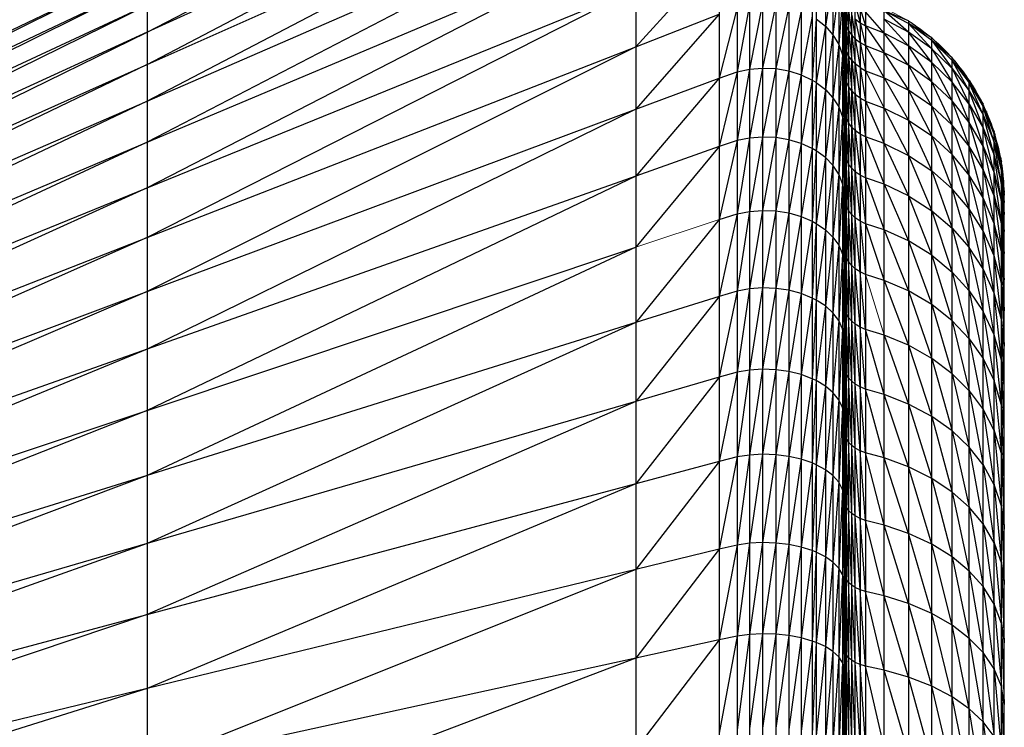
# Paper-space layout '_Left' of a CAD drawing. Header units: millimetres. Extents: x 1 to 464, y 0 to 650.
# Tile 49 of 50: x 449 to 464, y 634 to 645. Entities that reach past the tile are written whole.
import ezdxf

# ---------------------------------------------------------------- set-up
doc = ezdxf.new("R2010")
doc.units = ezdxf.units.MM

psp = doc.layouts.new('_Left')

# ---------------------------------------------------------------- linework, layer by layer
at = {"color": 7, "linetype": 'Continuous', "lineweight": 25}
for p, q in [((460.064, 650.183), (460.064, 624.049)), ((459.691, 650.112), (459.691, 624.049)), ((459.873, 650.163), (459.873, 624.049)), ((460.258, 650.172), (460.258, 624.049)), ((460.446, 650.129), (460.446, 624.049)), ((460.629, 650.053), (460.629, 624.049)), ((459.426, 649.99), (459.426, 624.049)), ((460.789, 649.952), (460.789, 624.049)), ((460.848, 649.905), (460.848, 624.049)), ((460.982, 649.771), (460.982, 624.049)), ((461.094, 649.614), (461.094, 624.049)), ((458.207, 649.396), (458.207, 624.049)), ((461.18, 649.438), (461.18, 624.049)), ((461.235, 649.248), (461.235, 624.049)), ((461.258, 649.067), (461.258, 624.049)), ((461.259, 648.572), (461.259, 624.049)), ((451.05, 644.592), (458.207, 648.331)), ((451.05, 644.122), (458.207, 647.868)), ((458.207, 647.868), (451.05, 644.592)), ((461.26, 647.667), (461.26, 624.049)), ((458.207, 647.323), (451.05, 643.585)), ((451.05, 644.122), (458.207, 647.323)), ((458.207, 646.7), (451.05, 642.981)), ((451.05, 643.585), (458.207, 646.7)), ((461.262, 646.63), (461.262, 3.719)), ((458.207, 646), (451.05, 642.314)), ((451.05, 642.981), (458.207, 646)), ((451.05, 645.91), (451.05, 624.049)), ((459.426, 645.722), (458.207, 644.381)), ((461.262, 644.604), (461.26, 645.735)), ((451.05, 645.578), (439.409, 639.803)), ((439.409, 639.993), (451.05, 645.578)), ((461.268, 645.442), (461.268, 624.049)), ((451.05, 645.321), (439.409, 639.559)), ((439.409, 639.803), (451.05, 645.321)), ((461.094, 645.408), (460.982, 644.681)), ((461.259, 645.286), (461.26, 644.502)), ((461.288, 645.364), (461.288, 624.049)), ((461.322, 645.289), (461.322, 624.049)), ((458.207, 645.226), (451.05, 641.584)), ((451.05, 642.314), (458.207, 645.226)), ((461.18, 645.261), (461.094, 644.555)), ((461.262, 644.108), (461.26, 645.154)), ((461.262, 644.229), (461.26, 645.154)), ((461.262, 644.604), (461.26, 645.154)), ((461.368, 624.049), (461.368, 645.219)), ((461.421, 624.049), (461.421, 645.161)), ((439.409, 639.263), (451.05, 644.992)), ((451.05, 644.992), (439.409, 639.559)), ((459.873, 644.995), (459.691, 644.015)), ((460.064, 645.012), (459.873, 644.053)), ((460.258, 645.003), (460.064, 644.069)), ((461.235, 645.103), (461.18, 644.414)), ((461.268, 645.063), (461.288, 644.694)), ((461.421, 644.995), (461.491, 644.732)), ((461.491, 645.105), (461.491, 624.049)), ((461.571, 645.059), (461.571, 624.049)), ((459.426, 644.857), (458.207, 643.466)), ((458.207, 644.381), (459.426, 644.857)), ((459.691, 644.955), (459.426, 643.921)), ((460.446, 644.968), (460.258, 644.06)), ((460.629, 644.907), (460.446, 644.027)), ((461.258, 644.951), (461.235, 644.262)), ((461.258, 644.951), (461.259, 644.537)), ((461.262, 644.952), (461.268, 644.77)), ((461.262, 644.846), (461.268, 644.77)), ((461.288, 644.986), (461.322, 644.622)), ((461.322, 644.913), (461.368, 644.554)), ((461.491, 644.939), (461.571, 644.686)), ((461.843, 644.58), (461.571, 644.893)), ((461.843, 624.049), (461.843, 644.95)), ((462.201, 644.596), (461.843, 644.909)), ((462.201, 644.719), (461.843, 644.909)), ((462.201, 644.759), (461.843, 644.909)), ((460.789, 644.827), (460.629, 643.969)), ((460.848, 644.789), (460.789, 643.892)), ((460.848, 644.789), (460.982, 644.681)), ((461.268, 644.77), (461.262, 644.691)), ((461.268, 644.77), (461.288, 644.321)), ((461.288, 644.694), (461.268, 644.77)), ((461.368, 644.844), (461.421, 644.498)), ((461.421, 644.787), (461.491, 644.443)), ((461.421, 644.787), (461.491, 644.732)), ((461.491, 644.732), (461.571, 644.399)), ((461.491, 644.732), (461.571, 644.686)), ((462.201, 644.393), (461.843, 644.785)), ((462.201, 644.596), (461.843, 644.785)), ((462.201, 644.759), (462.201, 624.049)), ((462.201, 644.719), (462.541, 644.349)), ((462.541, 644.47), (462.201, 644.719)), ((462.541, 644.51), (462.201, 644.719)), ((462.243, 644.732), (462.243, 644.728)), ((439.409, 638.915), (451.05, 644.592)), ((451.05, 644.592), (439.409, 639.263)), ((460.982, 644.681), (460.848, 643.856)), ((460.982, 644.681), (461.094, 644.555)), ((461.262, 644.691), (461.268, 644.395)), ((461.288, 644.694), (461.322, 644.249)), ((461.322, 644.622), (461.288, 644.694)), ((461.322, 644.622), (461.368, 644.183)), ((461.368, 644.554), (461.322, 644.622)), ((461.571, 644.686), (461.843, 644.293)), ((461.843, 644.58), (461.571, 644.686)), ((462.201, 644.109), (461.843, 644.58)), ((462.201, 644.393), (461.843, 644.58)), ((462.541, 644.148), (462.201, 644.596)), ((462.541, 644.349), (462.201, 644.596)), ((462.37, 644.636), (462.37, 644.645)), ((461.094, 644.555), (460.982, 643.753)), ((461.094, 644.555), (461.18, 644.414)), ((461.18, 644.414), (461.094, 643.633)), ((461.18, 644.414), (461.235, 644.262)), ((461.259, 644.537), (461.258, 644.116)), ((461.259, 644.537), (461.26, 643.781)), ((461.26, 644.502), (461.259, 644.537)), ((461.262, 643.605), (461.26, 644.502)), ((461.262, 644.108), (461.26, 644.502)), ((461.268, 644.395), (461.262, 644.469)), ((461.368, 644.554), (461.421, 644.128)), ((461.421, 644.498), (461.368, 644.554)), ((461.421, 644.498), (461.491, 644.074)), ((461.421, 644.498), (461.491, 644.443)), ((461.491, 644.443), (461.571, 644.03)), ((461.491, 644.443), (461.571, 644.399)), ((462.521, 644.527), (462.521, 644.525)), ((462.541, 624.049), (462.541, 644.51)), ((462.541, 644.47), (462.838, 644.061)), ((462.838, 644.18), (462.541, 644.47)), ((462.838, 644.22), (462.541, 644.47)), ((462.637, 644.417), (462.637, 644.425)), ((458.207, 644.381), (451.05, 640.795)), ((451.05, 641.584), (458.207, 644.381)), ((461.268, 644.395), (461.262, 644.012)), ((461.288, 643.867), (461.268, 644.395)), ((461.288, 644.321), (461.268, 644.395)), ((461.288, 644.321), (461.322, 643.797)), ((461.322, 644.249), (461.288, 644.321)), ((461.571, 644.399), (461.843, 643.927)), ((461.571, 644.399), (461.843, 644.293)), ((461.843, 644.293), (462.201, 643.746)), ((462.201, 644.109), (461.843, 644.293)), ((462.541, 643.867), (462.201, 644.393)), ((462.541, 644.148), (462.201, 644.393)), ((462.541, 644.349), (462.838, 643.862)), ((462.838, 644.061), (462.541, 644.349)), ((462.773, 644.29), (462.773, 644.284)), ((461.235, 644.262), (461.18, 643.498)), ((461.235, 644.262), (461.258, 644.116)), ((461.322, 644.249), (461.368, 643.733)), ((461.368, 644.183), (461.322, 644.249)), ((461.368, 644.183), (461.421, 643.679)), ((461.421, 644.128), (461.368, 644.183)), ((461.421, 644.128), (461.491, 643.626)), ((461.491, 644.074), (461.421, 644.128)), ((462.838, 643.586), (462.541, 644.148)), ((462.838, 643.862), (462.541, 644.148)), ((462.838, 624.049), (462.838, 644.22)), ((463.09, 643.736), (462.838, 644.18)), ((462.838, 644.18), (463.09, 643.854)), ((463.09, 643.893), (462.838, 644.18)), ((462.882, 644.163), (462.883, 644.168)), ((451.05, 644.122), (439.409, 638.517)), ((439.409, 638.915), (451.05, 644.122)), ((459.691, 644.015), (459.426, 642.918)), ((459.426, 643.921), (459.691, 644.015)), ((459.873, 644.053), (459.691, 643.007)), ((459.691, 644.015), (459.873, 644.053)), ((460.064, 644.069), (459.873, 643.043)), ((459.873, 644.053), (460.064, 644.069)), ((460.064, 644.069), (460.258, 644.06)), ((460.258, 644.06), (460.064, 643.058)), ((460.258, 644.06), (460.446, 644.027)), ((460.446, 644.027), (460.258, 643.05)), ((460.446, 644.027), (460.629, 643.969)), ((461.258, 644.116), (461.235, 643.353)), ((461.268, 643.94), (461.262, 644.012)), ((461.491, 644.074), (461.571, 643.583)), ((461.491, 644.074), (461.571, 644.03)), ((461.571, 644.03), (461.843, 643.482)), ((461.571, 644.03), (461.843, 643.927)), ((462.541, 643.509), (462.201, 644.109)), ((462.541, 643.867), (462.201, 644.109)), ((462.838, 644.061), (463.09, 643.541)), ((462.838, 644.061), (463.09, 643.736)), ((462.997, 644.025), (462.996, 644.017)), ((462.997, 644.025), (462.996, 644.018)), ((462.997, 644.025), (462.996, 644.017)), ((459.426, 643.921), (458.207, 642.486)), ((458.207, 643.466), (459.426, 643.921)), ((460.629, 643.969), (460.446, 643.018)), ((460.629, 643.969), (460.789, 643.892)), ((460.789, 643.892), (460.629, 642.963)), ((460.848, 643.856), (460.789, 642.89)), ((460.848, 643.856), (460.982, 643.753)), ((461.268, 643.94), (461.262, 643.477)), ((461.288, 643.335), (461.268, 643.94)), ((461.288, 643.867), (461.268, 643.94)), ((461.322, 643.268), (461.288, 643.867)), ((461.322, 643.797), (461.288, 643.867)), ((461.843, 643.927), (462.201, 643.305)), ((461.843, 643.927), (462.201, 643.746)), ((462.838, 643.232), (462.541, 643.867)), ((462.838, 643.586), (462.541, 643.867)), ((462.838, 643.862), (463.09, 643.269)), ((463.09, 643.541), (462.838, 643.862)), ((463.09, 624.049), (463.09, 643.893)), ((463.294, 643.383), (463.09, 643.854)), ((463.09, 643.854), (463.294, 643.499)), ((463.09, 643.854), (463.294, 643.537)), ((463.097, 643.881), (463.097, 643.882)), ((460.982, 643.753), (460.848, 642.856)), ((460.982, 643.753), (461.094, 643.633)), ((461.259, 643.719), (461.258, 643.214)), ((461.26, 643.781), (461.259, 643.719)), ((461.259, 643.719), (461.26, 642.993)), ((461.262, 642.915), (461.26, 643.781)), ((461.262, 643.605), (461.26, 643.781)), ((461.322, 643.797), (461.368, 643.204)), ((461.368, 643.733), (461.322, 643.797)), ((461.368, 643.733), (461.421, 643.152)), ((461.421, 643.679), (461.368, 643.733)), ((462.201, 643.746), (462.541, 643.073)), ((462.541, 643.509), (462.201, 643.746)), ((463.294, 643.192), (463.09, 643.736)), ((463.09, 643.736), (463.294, 643.383)), ((463.183, 643.745), (463.182, 643.737)), ((451.05, 643.585), (439.409, 638.07)), ((439.409, 638.517), (451.05, 643.585)), ((461.094, 643.633), (460.982, 642.758)), ((461.094, 643.633), (461.18, 643.498)), ((461.421, 643.679), (461.491, 643.101)), ((461.491, 643.626), (461.421, 643.679)), ((461.491, 643.626), (461.571, 643.059)), ((461.571, 643.583), (461.491, 643.626)), ((461.571, 643.583), (461.843, 642.961)), ((461.571, 643.583), (461.843, 643.482)), ((463.09, 642.922), (462.838, 643.586)), ((463.09, 643.269), (462.838, 643.586)), ((463.273, 643.574), (463.274, 643.578)), ((458.207, 643.466), (451.05, 639.95)), ((451.05, 640.795), (458.207, 643.466)), ((461.18, 643.498), (461.094, 642.644)), ((461.18, 643.498), (461.235, 643.353)), ((461.268, 643.406), (461.262, 643.477)), ((461.268, 643.406), (461.262, 643.121)), ((461.288, 642.727), (461.268, 643.406)), ((461.288, 643.335), (461.268, 643.406)), ((461.843, 643.482), (462.201, 642.788)), ((461.843, 643.482), (462.201, 643.305)), ((462.838, 642.803), (462.541, 643.509)), ((462.838, 643.232), (462.541, 643.509)), ((463.09, 643.541), (463.294, 642.925)), ((463.09, 643.541), (463.294, 643.192)), ((463.294, 624.049), (463.294, 643.537)), ((463.456, 642.982), (463.294, 643.499)), ((463.294, 643.499), (463.456, 643.095)), ((463.294, 643.499), (463.456, 643.132)), ((463.342, 643.433), (463.34, 643.424)), ((461.235, 643.353), (461.18, 642.516)), ((461.235, 643.353), (461.258, 643.214)), ((461.322, 642.662), (461.288, 643.335)), ((461.322, 643.268), (461.288, 643.335)), ((461.368, 642.601), (461.322, 643.268)), ((461.368, 643.204), (461.322, 643.268)), ((462.201, 643.305), (462.541, 642.563)), ((462.201, 643.305), (462.541, 643.073)), ((463.09, 643.269), (463.294, 642.583)), ((463.294, 642.925), (463.09, 643.269)), ((463.456, 642.794), (463.294, 643.383)), ((463.294, 643.383), (463.456, 642.982)), ((461.258, 643.214), (461.235, 642.378)), ((461.258, 643.214), (461.259, 642.834)), ((461.268, 642.796), (461.262, 643.121)), ((461.368, 643.204), (461.421, 642.55)), ((461.421, 643.152), (461.491, 642.5)), ((461.491, 643.101), (461.421, 643.152)), ((463.09, 642.499), (462.838, 643.232)), ((463.09, 642.922), (462.838, 643.232)), ((463.456, 642.533), (463.294, 643.192)), ((463.294, 643.192), (463.456, 642.794)), ((463.413, 643.24), (463.416, 643.249)), ((463.456, 624.049), (463.456, 643.132)), ((451.05, 642.981), (439.409, 637.576)), ((439.409, 638.07), (451.05, 642.981)), ((459.691, 643.007), (459.426, 641.851)), ((459.691, 643.007), (459.426, 642.918)), ((459.873, 643.043), (459.691, 641.935)), ((459.873, 643.043), (459.691, 643.007)), ((460.064, 643.058), (459.873, 641.969)), ((460.064, 643.058), (459.873, 643.043)), ((460.258, 643.05), (460.064, 643.058)), ((460.258, 643.05), (460.064, 641.983)), ((460.446, 643.018), (460.258, 643.05)), ((460.446, 643.018), (460.258, 641.975)), ((460.629, 642.963), (460.446, 643.018)), ((461.26, 642.993), (461.259, 642.834)), ((461.26, 642.993), (461.262, 642.162)), ((461.26, 642.993), (461.262, 642.915)), ((461.26, 642.993), (461.262, 642.29)), ((461.491, 643.101), (461.571, 642.46)), ((461.571, 643.059), (461.491, 643.101)), ((461.571, 643.059), (461.843, 642.365)), ((461.843, 642.961), (461.571, 643.059)), ((462.541, 643.073), (462.838, 642.3)), ((462.838, 642.803), (462.541, 643.073)), ((463.456, 643.095), (463.562, 642.546)), ((463.456, 643.095), (463.562, 642.656)), ((463.456, 643.095), (463.562, 642.693)), ((463.562, 642.362), (463.456, 642.982)), ((463.456, 642.982), (463.562, 642.546)), ((463.464, 643.106), (463.463, 643.102)), ((463.464, 643.106), (463.464, 643.099)), ((463.464, 643.106), (463.464, 643.1)), ((463.464, 643.106), (463.464, 643.101)), ((463.464, 643.106), (463.464, 643.097)), ((463.464, 643.106), (463.465, 643.094)), ((459.426, 642.918), (458.207, 641.443)), ((459.426, 642.918), (458.207, 642.486)), ((460.629, 642.963), (460.446, 641.946)), ((460.789, 642.89), (460.629, 642.963)), ((460.789, 642.89), (460.629, 641.894)), ((460.848, 642.856), (460.789, 642.89)), ((460.848, 642.856), (460.789, 641.825)), ((460.982, 642.758), (460.848, 642.856)), ((461.259, 642.834), (461.258, 642.246)), ((461.259, 642.834), (461.26, 642.141)), ((461.268, 642.796), (461.262, 642.864)), ((461.843, 642.961), (462.201, 642.198)), ((461.843, 642.961), (462.201, 642.788)), ((463.294, 642.168), (463.09, 642.922)), ((463.294, 642.583), (463.09, 642.922)), ((463.294, 642.925), (463.456, 642.198)), ((463.294, 642.925), (463.456, 642.533)), ((463.513, 642.897), (463.518, 642.911)), ((460.982, 642.758), (460.848, 641.793)), ((461.094, 642.644), (460.982, 642.758)), ((461.268, 642.796), (461.262, 642.597)), ((461.322, 641.983), (461.288, 642.727)), ((461.322, 642.662), (461.288, 642.727)), ((462.201, 642.788), (462.541, 641.979)), ((462.201, 642.788), (462.541, 642.563)), ((463.09, 642.004), (462.838, 642.803)), ((463.09, 642.499), (462.838, 642.803)), ((463.562, 642.107), (463.456, 642.794)), ((463.456, 642.794), (463.562, 642.362)), ((463.549, 642.765), (463.551, 642.738)), ((463.549, 642.765), (463.549, 642.745)), ((463.562, 624.049), (463.562, 642.693)), ((461.094, 642.644), (460.982, 641.7)), ((461.18, 642.516), (461.094, 642.644)), ((461.268, 642.112), (461.262, 642.597)), ((461.368, 641.924), (461.322, 642.662)), ((461.368, 642.601), (461.322, 642.662)), ((461.421, 641.875), (461.368, 642.601)), ((461.421, 642.55), (461.368, 642.601)), ((461.421, 642.55), (461.491, 641.827)), ((461.491, 642.5), (461.421, 642.55)), ((462.541, 642.563), (462.838, 641.725)), ((462.541, 642.563), (462.838, 642.3)), ((463.294, 642.583), (463.456, 641.792)), ((463.456, 642.198), (463.294, 642.583)), ((463.602, 642.1), (463.562, 642.656)), ((463.562, 642.656), (463.602, 642.208)), ((463.562, 642.656), (463.602, 642.244)), ((463.562, 642.546), (463.602, 641.921)), ((463.562, 642.546), (463.602, 642.1)), ((463.573, 642.571), (463.578, 642.582)), ((458.207, 642.486), (451.05, 639.051)), ((458.207, 642.486), (451.05, 639.95)), ((461.18, 642.516), (461.094, 641.593)), ((461.235, 642.378), (461.18, 642.516)), ((461.491, 642.5), (461.571, 641.788)), ((461.571, 642.46), (461.491, 642.5)), ((461.571, 642.46), (461.843, 641.696)), ((461.843, 642.365), (461.571, 642.46)), ((463.294, 641.682), (463.09, 642.499)), ((463.294, 642.168), (463.09, 642.499)), ((463.562, 641.78), (463.456, 642.533)), ((463.456, 642.533), (463.562, 642.107)), ((451.05, 642.314), (439.409, 637.036)), ((439.409, 637.576), (451.05, 642.314)), ((461.235, 642.378), (461.18, 641.472)), ((461.258, 642.246), (461.235, 642.378)), ((461.843, 642.365), (462.201, 641.535)), ((462.201, 642.198), (461.843, 642.365)), ((462.838, 642.3), (463.09, 641.438)), ((463.09, 642.004), (462.838, 642.3)), ((463.602, 641.672), (463.562, 642.362)), ((463.562, 642.362), (463.602, 641.921)), ((461.258, 642.246), (461.235, 641.342)), ((461.259, 641.886), (461.258, 642.246)), ((461.26, 642.141), (461.259, 641.886)), ((461.262, 642.162), (461.26, 642.141)), ((461.26, 642.141), (461.262, 641.347)), ((461.26, 642.141), (461.262, 641.58)), ((461.262, 642.178), (461.268, 642.112)), ((461.262, 642.02), (461.268, 642.112)), ((461.288, 641.293), (461.268, 642.112)), ((461.288, 642.046), (461.268, 642.112)), ((462.201, 642.198), (462.541, 641.325)), ((462.201, 642.198), (462.541, 641.979)), ((463.456, 641.316), (463.294, 642.168)), ((463.456, 641.792), (463.294, 642.168)), ((463.456, 642.198), (463.562, 641.383)), ((463.456, 642.198), (463.562, 641.78)), ((463.602, 641.353), (463.562, 642.107)), ((463.562, 642.107), (463.602, 641.672)), ((463.602, 624.049), (463.602, 642.244)), ((463.602, 642.23), (463.603, 642.23)), ((459.873, 641.969), (459.691, 640.802)), ((459.691, 641.935), (459.873, 641.969)), ((460.064, 641.983), (459.873, 640.835)), ((459.873, 641.969), (460.064, 641.983)), ((460.064, 641.983), (460.258, 641.975)), ((460.258, 641.975), (460.064, 640.848)), ((460.258, 641.975), (460.446, 641.946)), ((461.262, 642.02), (461.268, 641.356)), ((461.322, 641.233), (461.288, 642.046)), ((461.322, 641.983), (461.288, 642.046)), ((461.368, 641.176), (461.322, 641.983)), ((461.368, 641.924), (461.322, 641.983)), ((462.541, 641.979), (462.838, 641.08)), ((462.541, 641.979), (462.838, 641.725)), ((463.294, 641.126), (463.09, 642.004)), ((463.294, 641.682), (463.09, 642.004)), ((459.426, 641.851), (458.207, 640.342)), ((459.691, 641.935), (459.426, 640.724)), ((459.426, 641.851), (459.691, 641.935)), ((460.446, 641.946), (460.258, 640.84)), ((460.446, 641.946), (460.629, 641.894)), ((460.629, 641.894), (460.446, 640.813)), ((460.629, 641.894), (460.789, 641.825)), ((460.789, 641.825), (460.629, 640.764)), ((460.789, 641.825), (460.848, 641.793)), ((461.259, 641.886), (461.258, 641.217)), ((461.26, 641.228), (461.259, 641.886)), ((461.421, 641.129), (461.368, 641.924)), ((461.421, 641.875), (461.368, 641.924)), ((461.491, 641.084), (461.421, 641.875)), ((461.491, 641.827), (461.421, 641.875)), ((461.491, 641.827), (461.571, 641.046)), ((461.571, 641.788), (461.491, 641.827)), ((460.848, 641.793), (460.789, 640.699)), ((460.848, 641.793), (460.982, 641.7)), ((460.982, 641.7), (460.848, 640.669)), ((460.982, 641.7), (461.094, 641.593)), ((461.571, 641.788), (461.843, 640.958)), ((461.843, 641.696), (461.571, 641.788)), ((461.843, 641.696), (462.201, 640.804)), ((462.201, 641.535), (461.843, 641.696)), ((462.838, 641.725), (463.09, 640.804)), ((462.838, 641.725), (463.09, 641.438)), ((463.456, 640.772), (463.294, 641.682)), ((463.456, 641.316), (463.294, 641.682)), ((463.456, 641.792), (463.562, 640.918)), ((463.562, 641.383), (463.456, 641.792)), ((463.602, 640.966), (463.562, 641.78)), ((463.562, 641.78), (463.602, 641.353)), ((451.05, 641.584), (439.409, 636.451)), ((439.409, 637.036), (451.05, 641.584)), ((461.094, 641.593), (460.982, 640.583)), ((461.094, 641.593), (461.18, 641.472)), ((462.201, 641.535), (462.541, 640.602)), ((462.541, 641.325), (462.201, 641.535)), ((458.207, 641.443), (451.05, 638.101)), ((451.05, 639.051), (458.207, 641.443)), ((461.18, 641.472), (461.094, 640.482)), ((461.18, 641.472), (461.235, 641.342)), ((461.268, 641.356), (461.262, 641.419)), ((463.09, 641.438), (463.294, 640.503)), ((463.294, 641.126), (463.09, 641.438)), ((461.235, 641.342), (461.18, 640.369)), ((461.235, 641.342), (461.258, 641.217)), ((461.262, 641.347), (461.26, 641.228)), ((461.288, 640.472), (461.268, 641.356)), ((461.288, 641.293), (461.268, 641.356)), ((461.322, 640.415), (461.288, 641.293)), ((461.322, 641.233), (461.288, 641.293)), ((462.541, 641.325), (462.838, 640.367)), ((462.541, 641.325), (462.838, 641.08)), ((463.562, 640.387), (463.456, 641.316)), ((463.562, 640.918), (463.456, 641.316)), ((463.562, 641.383), (463.602, 640.512)), ((463.562, 641.383), (463.602, 640.966)), ((461.258, 641.217), (461.235, 640.247)), ((461.258, 641.217), (461.259, 640.877)), ((461.26, 641.228), (461.259, 640.877)), ((461.26, 641.228), (461.262, 640.474)), ((461.26, 641.228), (461.262, 640.821)), ((461.368, 640.361), (461.322, 641.233)), ((461.368, 641.176), (461.322, 641.233)), ((461.421, 640.316), (461.368, 641.176)), ((461.421, 641.129), (461.368, 641.176)), ((461.491, 640.273), (461.421, 641.129)), ((461.491, 641.084), (461.421, 641.129)), ((463.456, 640.161), (463.294, 641.126)), ((463.456, 640.772), (463.294, 641.126)), ((461.571, 640.237), (461.491, 641.084)), ((461.571, 641.046), (461.491, 641.084)), ((461.843, 640.958), (461.571, 641.046)), ((461.843, 640.958), (462.201, 640.007)), ((462.201, 640.804), (461.843, 640.958)), ((462.838, 641.08), (463.09, 640.103)), ((462.838, 641.08), (463.09, 640.804)), ((459.873, 640.835), (459.691, 639.613)), ((459.873, 640.835), (459.691, 640.802)), ((460.064, 640.848), (459.873, 639.643)), ((460.064, 640.848), (459.873, 640.835)), ((460.258, 640.84), (460.064, 640.848)), ((460.258, 640.84), (460.064, 639.655)), ((460.446, 640.813), (460.258, 640.84)), ((460.446, 640.813), (460.258, 639.648)), ((460.629, 640.764), (460.446, 640.813)), ((461.259, 640.877), (461.258, 640.13)), ((461.259, 640.877), (461.26, 640.256)), ((463.562, 640.918), (463.602, 639.993)), ((463.602, 640.512), (463.562, 640.918)), ((451.05, 640.795), (439.409, 635.825)), ((439.409, 636.451), (451.05, 640.795)), ((459.426, 640.724), (458.207, 639.185)), ((459.426, 640.724), (458.207, 640.342)), ((459.691, 640.802), (459.426, 639.54)), ((459.691, 640.802), (459.426, 640.724)), ((460.629, 640.764), (460.446, 639.623)), ((460.789, 640.699), (460.629, 640.764)), ((460.789, 640.699), (460.629, 639.577)), ((460.848, 640.669), (460.789, 640.699)), ((460.848, 640.669), (460.789, 639.517)), ((460.982, 640.583), (460.848, 640.669)), ((462.201, 640.804), (462.541, 639.814)), ((462.541, 640.602), (462.201, 640.804)), ((463.09, 640.804), (463.294, 639.815)), ((463.09, 640.804), (463.294, 640.503)), ((463.562, 639.79), (463.456, 640.772)), ((463.562, 640.387), (463.456, 640.772)), ((460.982, 640.583), (460.848, 639.489)), ((461.094, 640.482), (460.982, 640.583)), ((461.262, 640.593), (461.268, 640.533)), ((461.268, 640.533), (461.262, 639.997)), ((461.288, 639.587), (461.268, 640.533)), ((461.288, 640.472), (461.268, 640.533)), ((462.541, 640.602), (462.838, 639.591)), ((462.838, 640.367), (462.541, 640.602)), ((461.094, 640.482), (460.982, 639.409)), ((461.18, 640.369), (461.094, 640.482)), ((461.262, 640.474), (461.26, 640.256)), ((461.322, 639.532), (461.288, 640.472)), ((461.322, 640.415), (461.288, 640.472)), ((461.368, 639.481), (461.322, 640.415)), ((461.368, 640.361), (461.322, 640.415)), ((463.294, 640.503), (463.456, 639.488)), ((463.456, 640.161), (463.294, 640.503)), ((463.602, 639.411), (463.562, 640.387)), ((463.602, 639.993), (463.562, 640.387)), ((458.207, 640.342), (451.05, 637.103)), ((458.207, 640.342), (451.05, 638.101)), ((461.18, 640.369), (461.094, 639.315)), ((461.235, 640.247), (461.18, 640.369)), ((461.235, 640.247), (461.18, 639.21)), ((461.258, 640.13), (461.235, 640.247)), ((461.26, 640.256), (461.259, 639.812)), ((461.26, 640.256), (461.262, 639.169)), ((461.262, 640.016), (461.26, 640.256)), ((461.26, 640.256), (461.262, 639.545)), ((461.421, 639.439), (461.368, 640.361)), ((461.421, 640.316), (461.368, 640.361)), ((461.491, 639.398), (461.421, 640.316)), ((461.491, 640.273), (461.421, 640.316)), ((461.571, 639.364), (461.491, 640.273)), ((461.571, 640.237), (461.491, 640.273)), ((461.843, 639.285), (461.571, 640.237)), ((461.843, 640.153), (461.571, 640.237)), ((462.838, 640.367), (463.09, 639.339)), ((462.838, 640.367), (463.09, 640.103)), ((461.258, 640.13), (461.235, 639.097)), ((461.259, 639.812), (461.258, 640.13)), ((461.843, 640.153), (462.201, 639.146)), ((462.201, 640.007), (461.843, 640.153)), ((463.09, 640.103), (463.294, 639.065)), ((463.09, 640.103), (463.294, 639.815)), ((463.562, 639.132), (463.456, 640.161)), ((463.562, 639.79), (463.456, 640.161)), ((451.05, 639.95), (439.409, 635.159)), ((451.05, 639.95), (439.409, 635.825)), ((461.262, 639.997), (461.268, 639.644)), ((462.201, 640.007), (462.541, 638.964)), ((462.541, 639.814), (462.201, 640.007)), ((461.259, 639.812), (461.258, 638.989)), ((461.26, 639.23), (461.259, 639.812)), ((462.541, 639.814), (462.838, 638.753)), ((462.838, 639.591), (462.541, 639.814)), ((463.294, 639.815), (463.456, 638.753)), ((463.294, 639.815), (463.456, 639.488)), ((460.064, 639.655), (459.873, 638.399)), ((460.064, 639.655), (459.873, 639.643)), ((460.258, 639.648), (460.064, 639.655)), ((461.268, 639.644), (461.262, 639.701)), ((463.602, 638.769), (463.562, 639.79)), ((463.602, 639.411), (463.562, 639.79)), ((459.426, 639.54), (458.207, 637.977)), ((459.426, 639.54), (458.207, 639.185)), ((459.691, 639.613), (459.426, 638.304)), ((459.691, 639.613), (459.426, 639.54)), ((459.873, 639.643), (459.691, 638.371)), ((459.873, 639.643), (459.691, 639.613)), ((460.258, 639.648), (460.064, 638.41)), ((460.446, 639.623), (460.258, 639.648)), ((460.446, 639.623), (460.258, 638.404)), ((460.629, 639.577), (460.446, 639.623)), ((460.629, 639.577), (460.446, 638.38)), ((460.789, 639.517), (460.629, 639.577)), ((460.789, 639.517), (460.629, 638.338)), ((460.848, 639.489), (460.789, 639.517)), ((461.268, 639.644), (461.262, 639.231)), ((461.288, 638.64), (461.268, 639.644)), ((461.288, 639.587), (461.268, 639.644)), ((461.322, 638.589), (461.288, 639.587)), ((461.322, 639.532), (461.288, 639.587)), ((461.368, 638.541), (461.322, 639.532)), ((461.368, 639.481), (461.322, 639.532)), ((462.838, 639.591), (463.09, 638.514)), ((463.09, 639.339), (462.838, 639.591)), ((460.848, 639.489), (460.789, 638.283)), ((460.982, 639.409), (460.848, 639.489)), ((460.982, 639.409), (460.848, 638.257)), ((461.094, 639.315), (460.982, 639.409)), ((461.421, 638.501), (461.368, 639.481)), ((461.421, 639.439), (461.368, 639.481)), ((461.491, 638.463), (461.421, 639.439)), ((461.491, 639.398), (461.421, 639.439)), ((461.571, 638.431), (461.491, 639.398)), ((461.571, 639.364), (461.491, 639.398)), ((463.456, 639.488), (463.562, 638.414)), ((463.562, 639.132), (463.456, 639.488)), ((461.094, 639.315), (460.982, 638.183)), ((461.18, 639.21), (461.094, 639.315)), ((461.26, 639.23), (461.259, 638.693)), ((461.262, 638.282), (461.26, 639.23)), ((461.262, 639.169), (461.26, 639.23)), ((461.262, 638.564), (461.26, 639.23)), ((461.262, 639.231), (461.268, 638.694)), ((461.843, 638.357), (461.571, 639.364)), ((461.843, 639.285), (461.571, 639.364)), ((462.201, 638.226), (461.843, 639.285)), ((462.201, 639.146), (461.843, 639.285)), ((463.09, 639.339), (463.294, 638.255)), ((463.09, 639.339), (463.294, 639.065)), ((458.207, 639.185), (451.05, 636.062)), ((458.207, 639.185), (451.05, 637.103)), ((461.18, 639.21), (461.094, 638.097)), ((461.235, 639.097), (461.18, 639.21)), ((461.235, 639.097), (461.18, 638.001)), ((461.258, 638.989), (461.235, 639.097)), ((462.201, 639.146), (462.541, 638.056)), ((462.541, 638.964), (462.201, 639.146)), ((463.602, 638.068), (463.562, 639.132)), ((463.602, 638.769), (463.562, 639.132)), ((451.05, 639.051), (439.409, 634.456)), ((439.409, 635.159), (451.05, 639.051)), ((461.258, 638.989), (461.235, 637.896)), ((461.259, 638.693), (461.258, 638.989)), ((462.541, 638.964), (462.838, 637.857)), ((462.838, 638.753), (462.541, 638.964)), ((463.294, 639.065), (463.456, 637.96)), ((463.294, 639.065), (463.456, 638.753)), ((461.259, 638.693), (461.258, 637.796)), ((461.26, 638.152), (461.259, 638.693)), ((461.268, 638.694), (461.262, 638.747)), ((461.268, 638.694), (461.262, 638.425)), ((461.288, 637.635), (461.268, 638.694)), ((461.288, 638.64), (461.268, 638.694)), ((462.838, 638.753), (463.09, 637.633)), ((463.09, 638.514), (462.838, 638.753)), ((463.456, 638.753), (463.562, 637.64)), ((463.456, 638.753), (463.562, 638.414)), ((461.322, 637.588), (461.288, 638.64)), ((461.322, 638.589), (461.288, 638.64)), ((461.368, 637.543), (461.322, 638.589)), ((461.368, 638.541), (461.322, 638.589)), ((461.421, 637.506), (461.368, 638.541)), ((461.421, 638.501), (461.368, 638.541)), ((461.491, 637.47), (461.421, 638.501)), ((461.491, 638.463), (461.421, 638.501)), ((463.09, 638.514), (463.294, 637.389)), ((463.294, 638.255), (463.09, 638.514)), ((459.691, 638.371), (459.426, 637.019)), ((459.691, 638.371), (459.426, 638.304)), ((459.873, 638.399), (459.691, 637.081)), ((459.873, 638.399), (459.691, 638.371)), ((460.064, 638.41), (459.873, 637.106)), ((460.064, 638.41), (459.873, 638.399)), ((460.258, 638.404), (460.064, 638.41)), ((460.258, 638.404), (460.064, 637.116)), ((460.446, 638.38), (460.258, 638.404)), ((460.446, 638.38), (460.258, 637.11)), ((460.629, 638.338), (460.446, 638.38)), ((461.262, 638.425), (461.268, 637.685)), ((461.571, 637.441), (461.491, 638.463)), ((461.571, 638.431), (461.491, 638.463)), ((461.843, 637.372), (461.571, 638.431)), ((461.843, 638.357), (461.571, 638.431)), ((462.201, 637.25), (461.843, 638.357)), ((462.201, 638.226), (461.843, 638.357)), ((463.562, 638.414), (463.602, 637.312)), ((463.602, 638.068), (463.562, 638.414)), ((459.426, 638.304), (458.207, 636.723)), ((459.426, 638.304), (458.207, 637.977)), ((460.629, 638.338), (460.446, 637.089)), ((460.789, 638.283), (460.629, 638.338)), ((460.789, 638.283), (460.629, 637.051)), ((460.848, 638.257), (460.789, 638.283)), ((460.848, 638.257), (460.789, 637.001)), ((460.982, 638.183), (460.848, 638.257)), ((461.262, 638.282), (461.26, 638.152)), ((462.541, 637.091), (462.201, 638.226)), ((462.541, 638.056), (462.201, 638.226)), ((463.294, 638.255), (463.456, 637.112)), ((463.294, 638.255), (463.456, 637.96)), ((451.05, 638.101), (439.409, 633.717)), ((451.05, 638.101), (439.409, 634.456)), ((460.982, 638.183), (460.848, 636.977)), ((461.094, 638.097), (460.982, 638.183)), ((461.094, 638.097), (460.982, 636.91)), ((461.18, 638.001), (461.094, 638.097)), ((461.26, 638.152), (461.259, 637.524)), ((461.26, 638.152), (461.262, 637.36)), ((461.262, 637.534), (461.26, 638.152)), ((458.207, 637.977), (439.409, 632.946)), ((458.207, 637.977), (451.05, 634.979)), ((461.18, 638.001), (461.094, 636.831)), ((461.235, 637.896), (461.18, 638.001)), ((462.541, 638.056), (462.838, 636.906)), ((462.838, 637.857), (462.541, 638.056)), ((463.456, 637.96), (463.562, 636.811)), ((463.456, 637.96), (463.562, 637.64)), ((461.235, 637.896), (461.18, 636.744)), ((461.258, 637.796), (461.235, 637.896)), ((461.258, 637.796), (461.235, 636.649)), ((461.259, 637.524), (461.258, 637.796)), ((462.838, 637.857), (463.09, 636.698)), ((463.09, 637.633), (462.838, 637.857)), ((461.268, 637.685), (461.262, 637.735)), ((461.268, 637.685), (461.262, 636.669)), ((461.288, 636.577), (461.268, 637.685)), ((461.288, 637.635), (461.268, 637.685)), ((461.322, 636.533), (461.288, 637.635)), ((461.322, 637.588), (461.288, 637.635)), ((463.562, 637.64), (463.602, 636.504)), ((463.562, 637.64), (463.602, 637.312)), ((461.259, 637.524), (461.258, 636.558)), ((461.26, 637.027), (461.259, 637.524)), ((461.368, 636.492), (461.322, 637.588)), ((461.368, 637.543), (461.322, 637.588)), ((461.421, 636.458), (461.368, 637.543)), ((461.421, 637.506), (461.368, 637.543)), ((461.491, 636.425), (461.421, 637.506)), ((461.491, 637.47), (461.421, 637.506)), ((463.09, 637.633), (463.294, 636.471)), ((463.294, 637.389), (463.09, 637.633)), ((461.262, 637.36), (461.26, 637.027)), ((461.571, 636.398), (461.491, 637.47)), ((461.571, 637.441), (461.491, 637.47)), ((461.843, 636.334), (461.571, 637.441)), ((461.843, 637.372), (461.571, 637.441)), ((462.201, 636.222), (461.843, 637.372)), ((462.201, 637.25), (461.843, 637.372)), ((463.294, 637.389), (463.456, 636.213)), ((463.456, 637.112), (463.294, 637.389)), ((462.541, 636.076), (462.201, 637.25)), ((462.541, 637.091), (462.201, 637.25)), ((451.05, 637.103), (439.409, 632.946)), ((451.05, 637.103), (439.409, 633.717)), ((459.691, 637.081), (459.426, 635.691)), ((459.691, 637.081), (459.426, 637.019)), ((459.873, 637.106), (459.691, 635.746)), ((459.873, 637.106), (459.691, 637.081)), ((460.064, 637.116), (459.873, 635.769)), ((460.064, 637.116), (459.873, 637.106)), ((460.258, 637.11), (460.064, 637.116)), ((460.258, 637.11), (460.064, 635.778)), ((460.446, 637.089), (460.258, 637.11)), ((460.446, 637.089), (460.258, 635.773)), ((460.629, 637.051), (460.446, 637.089)), ((462.838, 635.905), (462.541, 637.091)), ((462.838, 636.906), (462.541, 637.091)), ((463.456, 637.112), (463.562, 635.933)), ((463.456, 637.112), (463.562, 636.811)), ((459.426, 637.019), (458.207, 635.425)), ((459.426, 637.019), (458.207, 636.723)), ((460.629, 637.051), (460.446, 635.753)), ((460.789, 637.001), (460.629, 637.051)), ((460.789, 637.001), (460.629, 635.719)), ((460.848, 636.977), (460.789, 637.001)), ((460.848, 636.977), (460.789, 635.674)), ((460.982, 636.91), (460.848, 636.977)), ((461.26, 637.027), (461.259, 636.31)), ((461.262, 636.458), (461.26, 637.027)), ((460.982, 636.91), (460.848, 635.653)), ((461.094, 636.831), (460.982, 636.91)), ((461.094, 636.831), (460.982, 635.593)), ((461.18, 636.744), (461.094, 636.831)), ((462.838, 636.906), (463.09, 635.713)), ((463.09, 636.698), (462.838, 636.906)), ((463.562, 636.811), (463.602, 635.647)), ((463.562, 636.811), (463.602, 636.504)), ((458.207, 636.723), (451.05, 633.86)), ((458.207, 636.723), (451.05, 634.979)), ((461.18, 636.744), (461.094, 635.522)), ((461.235, 636.649), (461.18, 636.744)), ((461.235, 636.649), (461.18, 635.444)), ((461.258, 636.558), (461.235, 636.649)), ((461.268, 636.624), (461.262, 636.669)), ((463.09, 636.698), (463.294, 635.504)), ((463.294, 636.471), (463.09, 636.698)), ((461.258, 636.558), (461.235, 635.358)), ((461.259, 636.31), (461.258, 636.558)), ((461.268, 636.624), (461.262, 635.798)), ((461.268, 636.624), (461.288, 635.47)), ((461.288, 636.577), (461.268, 636.624)), ((461.322, 635.43), (461.288, 636.577)), ((461.322, 636.533), (461.288, 636.577)), ((461.368, 635.393), (461.322, 636.533)), ((461.368, 636.492), (461.322, 636.533)), ((461.421, 635.361), (461.368, 636.492)), ((461.421, 636.458), (461.368, 636.492)), ((461.262, 636.458), (461.26, 635.858)), ((461.491, 635.331), (461.421, 636.458)), ((461.491, 636.425), (461.421, 636.458)), ((461.571, 635.306), (461.491, 636.425)), ((461.571, 636.398), (461.491, 636.425)), ((461.843, 635.248), (461.571, 636.398)), ((461.843, 636.334), (461.571, 636.398)), ((463.294, 636.471), (463.456, 635.266)), ((463.456, 636.213), (463.294, 636.471)), ((461.259, 636.31), (461.258, 635.277)), ((461.26, 635.858), (461.259, 636.31)), ((462.201, 635.146), (461.843, 636.334)), ((462.201, 636.222), (461.843, 636.334)), ((462.541, 635.012), (462.201, 636.222)), ((462.541, 636.076), (462.201, 636.222)), ((463.456, 636.213), (463.562, 635.007)), ((463.562, 635.933), (463.456, 636.213)), ((451.05, 636.062), (439.409, 632.144)), ((462.838, 634.857), (462.541, 636.076)), ((462.838, 635.905), (462.541, 636.076)), ((463.09, 634.682), (462.838, 635.905)), ((463.09, 635.713), (462.838, 635.905)), ((463.562, 635.933), (463.602, 634.743)), ((463.562, 635.933), (463.602, 635.647)), ((459.873, 635.769), (459.691, 634.372)), ((459.873, 635.769), (459.691, 635.746)), ((460.064, 635.778), (459.873, 634.392)), ((460.064, 635.778), (459.873, 635.769)), ((460.258, 635.773), (460.064, 635.778)), ((460.258, 635.773), (460.064, 634.4)), ((460.446, 635.753), (460.258, 635.773)), ((461.26, 635.858), (461.259, 635.055)), ((461.262, 635.34), (461.26, 635.858)), ((461.268, 635.512), (461.262, 635.798)), ((459.426, 635.691), (458.207, 634.088)), ((459.426, 635.691), (458.207, 635.425)), ((459.691, 635.746), (459.426, 634.324)), ((459.691, 635.746), (459.426, 635.691)), ((460.446, 635.753), (460.258, 634.396)), ((460.629, 635.719), (460.446, 635.753)), ((460.629, 635.719), (460.446, 634.378)), ((460.789, 635.674), (460.629, 635.719)), ((460.789, 635.674), (460.629, 634.348)), ((460.848, 635.653), (460.789, 635.674)), ((460.848, 635.653), (460.789, 634.309)), ((460.982, 635.593), (460.848, 635.653)), ((463.09, 635.713), (463.294, 634.491)), ((463.294, 635.504), (463.09, 635.713)), ((460.982, 635.593), (460.848, 634.29)), ((461.094, 635.522), (460.982, 635.593)), ((461.094, 635.522), (460.982, 634.237)), ((461.18, 635.444), (461.094, 635.522)), ((461.268, 635.512), (461.262, 635.554)), ((461.268, 635.512), (461.262, 634.865)), ((461.288, 634.317), (461.268, 635.512)), ((461.288, 635.47), (461.268, 635.512)), ((463.294, 635.504), (463.456, 634.274)), ((463.456, 635.266), (463.294, 635.504)), ((458.207, 635.425), (451.05, 632.708)), ((458.207, 635.425), (451.05, 633.86)), ((461.18, 635.444), (461.094, 634.175)), ((461.235, 635.358), (461.18, 635.444)), ((461.235, 635.358), (461.18, 634.105)), ((461.258, 635.277), (461.235, 635.358)), ((461.262, 635.34), (461.26, 634.648)), ((461.288, 635.47), (461.322, 634.281)), ((461.322, 635.43), (461.288, 635.47)), ((461.368, 634.248), (461.322, 635.43)), ((461.368, 635.393), (461.322, 635.43)), ((461.421, 634.22), (461.368, 635.393)), ((461.421, 635.361), (461.368, 635.393)), ((461.491, 634.193), (461.421, 635.361)), ((461.491, 635.331), (461.421, 635.361)), ((461.571, 634.17), (461.491, 635.331)), ((461.571, 635.306), (461.491, 635.331)), ((461.258, 635.277), (461.235, 634.03)), ((461.259, 635.055), (461.258, 635.277)), ((461.843, 634.118), (461.571, 635.306)), ((461.843, 635.248), (461.571, 635.306)), ((462.201, 634.026), (461.843, 635.248)), ((462.201, 635.146), (461.843, 635.248)), ((463.456, 635.266), (463.562, 634.039)), ((463.562, 635.007), (463.456, 635.266)), ((461.259, 635.055), (461.258, 633.958)), ((461.26, 634.648), (461.259, 635.055)), ((462.541, 633.906), (462.201, 635.146)), ((462.541, 635.012), (462.201, 635.146)), ((451.05, 634.979), (439.409, 631.315)), ((451.05, 634.979), (439.409, 632.144)), ((462.838, 633.766), (462.541, 635.012)), ((462.838, 634.857), (462.541, 635.012)), ((463.562, 635.007), (463.602, 633.798)), ((463.602, 634.743), (463.562, 635.007)), ((461.268, 634.355), (461.262, 634.865)), ((463.09, 633.609), (462.838, 634.857)), ((463.09, 634.682), (462.838, 634.857)), ((461.26, 634.648), (461.259, 633.762)), ((461.26, 634.648), (461.262, 634.183)), ((461.262, 634.42), (461.26, 634.648)), ((463.294, 633.437), (463.09, 634.682)), ((463.294, 634.491), (463.09, 634.682)), ((463.294, 634.491), (463.456, 633.242)), ((463.456, 634.274), (463.294, 634.491))]:
    psp.add_line(p, q, dxfattribs=at)
at = {"color": 142, "linetype": 'Continuous', "lineweight": 18, "true_color": 0x0080c0}
for p, q in [((461.843, 644.95), (462.201, 644.759)), ((462.201, 644.759), (462.541, 644.51)), ((462.218, 644.746), (462.243, 644.732)), ((462.228, 644.739), (462.253, 644.726)), ((462.243, 644.732), (462.305, 644.687)), ((462.253, 644.726), (462.338, 644.659)), ((462.37, 644.645), (462.264, 644.713)), ((462.475, 644.559), (462.37, 644.645)), ((462.444, 644.584), (462.521, 644.527)), ((462.521, 644.527), (462.532, 644.517)), ((462.541, 644.51), (462.838, 644.22)), ((462.637, 644.425), (462.58, 644.472)), ((462.601, 644.452), (462.65, 644.413)), ((462.769, 644.288), (462.637, 644.425)), ((462.65, 644.413), (462.719, 644.336)), ((462.702, 644.358), (462.773, 644.29)), ((462.773, 644.29), (462.809, 644.248)), ((462.838, 644.22), (463.09, 643.893)), ((462.883, 644.168), (462.857, 644.195)), ((463.058, 643.934), (462.883, 644.168)), ((461.258, 644.116), (461.259, 643.719)), ((462.925, 644.108), (462.986, 644.039)), ((462.937, 644.096), (462.997, 644.025)), ((462.986, 644.039), (463.006, 644.013)), ((462.997, 644.025), (463.048, 643.948)), ((463.006, 644.013), (463.038, 643.961)), ((460.789, 643.892), (460.848, 643.856)), ((463.09, 643.893), (463.294, 643.537)), ((463.097, 643.882), (463.093, 643.888)), ((463.274, 643.578), (463.097, 643.882)), ((463.135, 643.816), (463.183, 643.745)), ((463.183, 643.745), (463.227, 643.659)), ((463.243, 643.627), (463.279, 643.567)), ((463.284, 643.554), (463.274, 643.578)), ((463.279, 643.567), (463.285, 643.553)), ((463.294, 643.537), (463.456, 643.132)), ((463.312, 643.492), (463.342, 643.433)), ((463.416, 643.249), (463.325, 643.461)), ((463.342, 643.433), (463.378, 643.337)), ((461.421, 643.152), (461.368, 643.204)), ((463.437, 643.181), (463.416, 643.249)), ((463.456, 643.132), (463.562, 642.693)), ((463.458, 643.125), (463.461, 643.118)), ((463.459, 643.122), (463.464, 643.106)), ((463.461, 643.118), (463.48, 643.031)), ((463.464, 643.106), (463.489, 643.006)), ((463.518, 642.911), (463.475, 643.053)), ((463.545, 642.762), (463.518, 642.911)), ((463.532, 642.834), (463.549, 642.765)), ((461.288, 642.046), (461.268, 642.796)), ((461.288, 642.727), (461.268, 642.796)), ((463.549, 642.765), (463.555, 642.723)), ((463.562, 642.693), (463.602, 642.244)), ((463.565, 642.662), (463.571, 642.636)), ((463.578, 642.582), (463.566, 642.648)), ((463.571, 642.636), (463.587, 642.502)), ((463.6, 642.274), (463.578, 642.582)), ((463.585, 642.49), (463.596, 642.404)), ((463.587, 642.502), (463.59, 642.387)), ((463.596, 642.404), (463.596, 642.322)), ((463.603, 642.23), (463.602, 642.235)), ((463.602, 642.223), (463.603, 642.23)), ((458.207, 641.443), (459.426, 641.851)), ((461.262, 640.593), (461.268, 641.356)), ((461.571, 641.046), (461.843, 640.153))]:
    psp.add_line(p, q, dxfattribs=at)

doc.saveas('drawing.dxf')
